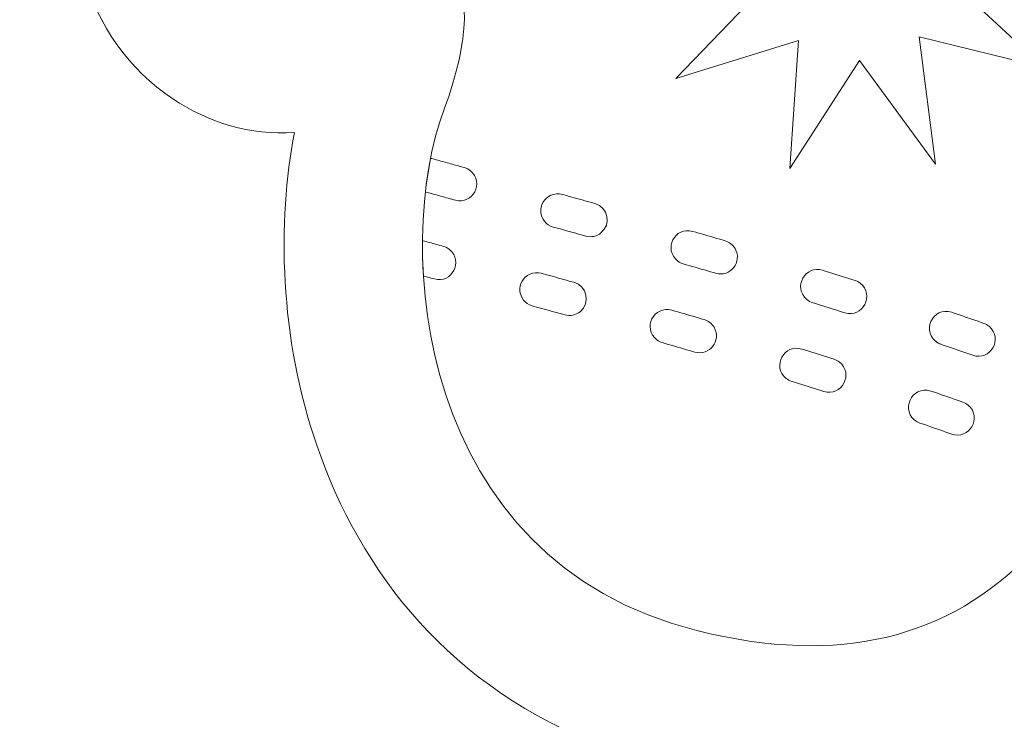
# Model space of a CAD drawing. Header units: millimetres. Extents: x -811 to 1340, y -192 to 870.
# Tile 152 of 256: x 622.44 to 628.96, y 120.48 to 125.12. Entities that reach past the tile are written whole.
import ezdxf

# ---------------------------------------------------------------- set-up
doc = ezdxf.new("R2010")
doc.units = ezdxf.units.MM
doc.header["$MEASUREMENT"] = 0
doc.layers.add('layer 1', color=7, linetype='Continuous')

msp = doc.modelspace()

# ---------------------------------------------------------------- linework, layer by layer
at = {"layer": 'layer 1', "color": 250, "lineweight": 9}
msp.add_open_spline([(667.8618, 127.1878), (667.8618, 127.1878), (667.8618, 112.0378), (667.8618, 112.0378), (667.8618, 112.0378), (667.8618, 112.0378), (647.8618, 112.0378), (647.8618, 112.0378), (647.8618, 112.0378), (647.8618, 112.0378), (647.8618, 115.0378), (647.8618, 115.0378), (647.8618, 115.0378), (647.8618, 115.0378), (627.8618, 115.0378), (627.8618, 115.0378), (627.8618, 115.0378), (627.8618, 115.0378), (627.8618, 112.0378), (627.8618, 112.0378), (627.8618, 112.0378), (627.8618, 112.0378), (607.8618, 112.0378), (607.8618, 112.0378), (607.8618, 112.0378), (607.8618, 112.0378), (607.8618, 127.1878), (607.8618, 127.1878), (607.8618, 127.1878), (607.8618, 127.1878), (610.8618, 127.1878), (610.8618, 127.1878), (610.8618, 127.1878), (610.8618, 127.1878), (610.8618, 146.8878), (610.8618, 146.8878), (610.8618, 146.8878), (610.8618, 146.8878), (607.8618, 146.8878), (607.8618, 146.8878), (607.8618, 146.8878), (607.8618, 146.8878), (607.8618, 162.0378), (607.8618, 162.0378), (607.8618, 162.0378), (607.8618, 162.0378), (627.8617, 162.0378), (627.8617, 162.0378), (627.8617, 162.0378), (627.8617, 156.5159), (632.3399, 152.0378), (637.8617, 152.0378), (637.8617, 152.0378), (643.3835, 152.0378), (647.8617, 156.5159), (647.8617, 162.0378), (647.8617, 162.0378), (647.8617, 162.0378), (667.8618, 162.0378), (667.8618, 162.0378), (667.8618, 162.0378), (667.8618, 162.0378), (667.8618, 146.8878), (667.8618, 146.8878), (667.8618, 146.8878), (667.8618, 146.8878), (664.8618, 146.8878), (664.8618, 146.8878), (664.8618, 146.8878), (664.8618, 146.8878), (664.8618, 127.1878), (664.8618, 127.1878), (664.8618, 127.1878), (664.8618, 127.1878), (667.8618, 127.1878), (667.8618, 127.1878)], degree=3, knots=[0, 0, 0, 0, 0.05, 0.05, 0.05, 0.05, 0.1, 0.1, 0.1, 0.1, 0.15, 0.15, 0.15, 0.15, 0.2, 0.2, 0.2, 0.2, 0.25, 0.25, 0.25, 0.25, 0.3, 0.3, 0.3, 0.3, 0.35, 0.35, 0.35, 0.35, 0.4, 0.4, 0.4, 0.4, 0.45, 0.45, 0.45, 0.45, 0.5, 0.5, 0.5, 0.5, 0.55, 0.55, 0.55, 0.55, 0.6, 0.6, 0.6, 0.6, 0.65, 0.65, 0.65, 0.65, 0.7, 0.7, 0.7, 0.7, 0.75, 0.75, 0.75, 0.75, 0.8, 0.8, 0.8, 0.8, 0.85, 0.85, 0.85, 0.85, 0.9, 0.9, 0.9, 0.9, 1, 1, 1, 1], dxfattribs=at)
at = {"layer": 'layer 1', "color": 114, "lineweight": 9}
for points, knots in [([(625.7544, 128.7375), (625.8631, 129.2846), (625.9616, 129.7813), (626.6736, 130.1505), (626.6736, 130.1505), (627.0183, 130.3292), (627.4871, 130.3432), (628.0105, 130.2445), (628.0105, 130.2445), (628.148, 130.2186), (628.2945, 130.1845), (628.447, 130.1439), (628.447, 130.1439), (628.447, 130.1439), (631.3176, 145.4465), (631.3176, 145.4465), (631.3176, 145.4465), (631.0847, 145.5362), (630.8386, 145.6525), (630.6037, 145.8025), (630.6037, 145.8025), (630.3573, 145.9599), (630.1252, 146.1542), (629.9317, 146.3938), (629.9317, 146.3938), (629.7466, 146.6231), (629.6013, 146.8884), (629.5166, 147.1951), (629.5166, 147.1951), (629.383, 147.6843), (629.6714, 148.1893), (630.1606, 148.3228), (630.1606, 148.3228), (630.1606, 148.3228), (630.3404, 148.3719), (630.3404, 148.3719), (630.3404, 148.3719), (630.4179, 148.393), (630.4958, 148.4036), (630.5725, 148.4045), (630.5725, 148.4045), (630.712, 148.6098), (630.8993, 148.7728), (631.1163, 148.884), (631.1163, 148.884), (631.386, 149.0221), (631.697, 149.0751), (632.0127, 149.0242), (632.0127, 149.0242), (632.0208, 149.023), (632.0291, 149.0217), (632.0372, 149.0202), (632.0372, 149.0202), (632.312, 148.9719), (632.5842, 148.8459), (632.8246, 148.6297), (632.8246, 148.6297), (632.8881, 148.5725), (632.9494, 148.5086), (633.0076, 148.4379), (633.0076, 148.4379), (633.0902, 148.4789), (633.1728, 148.5121), (633.2547, 148.5384), (633.2547, 148.5384), (633.5652, 148.638), (633.8665, 148.6405), (634.1368, 148.57), (634.1368, 148.57), (634.4588, 148.486), (634.7302, 148.3029), (634.9232, 148.0557), (634.9232, 148.0557), (635.1148, 147.8104), (635.2267, 147.5057), (635.2319, 147.1764), (635.2319, 147.1764), (635.2321, 147.1657), (635.2321, 147.1548), (635.232, 147.1439), (635.232, 147.1439), (635.4213, 147.0466), (635.5995, 146.9071), (635.7657, 146.7132), (635.7657, 146.7132), (636.0948, 146.3291), (636.0502, 145.7508), (635.666, 145.4217), (635.666, 145.4217), (635.666, 145.4217), (635.5248, 145.3008), (635.5248, 145.3008), (635.5248, 145.3008), (635.1729, 144.9994), (634.6582, 145.0116), (634.3212, 145.3111), (634.3212, 145.3111), (634.2183, 145.3068), (634.0578, 145.2775), (633.8864, 145.2465), (633.8864, 145.2465), (633.7737, 145.2259), (633.6577, 145.2049), (633.5355, 145.1862), (633.5355, 145.1862), (633.5355, 145.1862), (633.4645, 132.3738), (633.4645, 132.3738), (633.4645, 132.3738), (633.7053, 132.3853), (633.9347, 132.3874), (634.1427, 132.378), (634.1427, 132.378), (634.7266, 132.3518), (635.2245, 132.22), (635.533, 131.9426), (635.533, 131.9426), (636.1292, 131.4065), (636.0999, 130.9008), (636.0674, 130.344), (636.0674, 130.344), (636.0584, 130.1893), (636.0487, 130.0232), (636.0836, 129.9449), (636.0836, 129.9449), (636.1189, 129.8656), (636.3, 129.6912), (636.5434, 129.4891), (636.5434, 129.4891), (636.8376, 129.2449), (637.1791, 129.0163), (637.4644, 128.8847), (637.4644, 128.8847), (638.1642, 128.5618), (638.3978, 127.871), (638.3192, 127.2135), (638.3192, 127.2135), (638.2848, 126.926), (638.1851, 126.6383), (638.0378, 126.4012), (638.0378, 126.4012), (637.8533, 126.1043), (637.5859, 125.8676), (637.2538, 125.7541), (637.2538, 125.7541), (636.9822, 125.6612), (636.6984, 125.6471), (636.4182, 125.7409), (636.4182, 125.7409), (636.3796, 125.1384), (636.1705, 124.3994), (635.7528, 123.7703), (635.7528, 123.7703), (635.2621, 123.0313), (634.496, 122.4303), (633.3963, 122.3145), (633.3963, 122.3145), (633.2671, 122.301), (633.1344, 122.2944), (632.9984, 122.2955), (632.9984, 122.2955), (632.1238, 122.3025), (631.4323, 122.5377), (630.8961, 122.9748), (630.8961, 122.9748), (630.6338, 122.1249), (630.2756, 121.4361), (629.7929, 120.9386), (629.7929, 120.9386), (629.0173, 120.1392), (628.0127, 119.8467), (626.7018, 120.1759), (626.7018, 120.1759), (626.5701, 120.2091), (626.4431, 120.2488), (626.3214, 120.2944), (626.3214, 120.2944), (625.2863, 120.6828), (624.6959, 121.4571), (624.4066, 122.2957), (624.4066, 122.2957), (624.1605, 123.0096), (624.1438, 123.7774), (624.258, 124.3703), (624.258, 124.3703), (623.9631, 124.35), (623.692, 124.4349), (623.4524, 124.5931), (623.4524, 124.5931), (623.1595, 124.7865), (622.9601, 125.0826), (622.8562, 125.4165), (622.8562, 125.4165), (622.7733, 125.683), (622.7491, 125.9864), (622.7881, 126.2734), (622.7881, 126.2734), (622.8772, 126.9295), (623.277, 127.5394), (624.0356, 127.6762), (624.0356, 127.6762), (624.3446, 127.7318), (624.7328, 127.8673), (625.0788, 128.0297), (625.0788, 128.0297), (625.3653, 128.1641), (625.5843, 128.2873), (625.6384, 128.3553), (625.6384, 128.3553), (625.6919, 128.4223), (625.7242, 128.5855), (625.7544, 128.7375)], [0, 0, 0, 0, 0.018519, 0.018519, 0.018519, 0.018519, 0.037037, 0.037037, 0.037037, 0.037037, 0.055556, 0.055556, 0.055556, 0.055556, 0.074074, 0.074074, 0.074074, 0.074074, 0.092593, 0.092593, 0.092593, 0.092593, 0.111111, 0.111111, 0.111111, 0.111111, 0.12963, 0.12963, 0.12963, 0.12963, 0.148148, 0.148148, 0.148148, 0.148148, 0.166667, 0.166667, 0.166667, 0.166667, 0.185185, 0.185185, 0.185185, 0.185185, 0.203704, 0.203704, 0.203704, 0.203704, 0.222222, 0.222222, 0.222222, 0.222222, 0.240741, 0.240741, 0.240741, 0.240741, 0.259259, 0.259259, 0.259259, 0.259259, 0.277778, 0.277778, 0.277778, 0.277778, 0.296296, 0.296296, 0.296296, 0.296296, 0.314815, 0.314815, 0.314815, 0.314815, 0.333333, 0.333333, 0.333333, 0.333333, 0.351852, 0.351852, 0.351852, 0.351852, 0.37037, 0.37037, 0.37037, 0.37037, 0.388889, 0.388889, 0.388889, 0.388889, 0.407407, 0.407407, 0.407407, 0.407407, 0.425926, 0.425926, 0.425926, 0.425926, 0.444444, 0.444444, 0.444444, 0.444444, 0.462963, 0.462963, 0.462963, 0.462963, 0.481481, 0.481481, 0.481481, 0.481481, 0.5, 0.5, 0.5, 0.5, 0.518519, 0.518519, 0.518519, 0.518519, 0.537037, 0.537037, 0.537037, 0.537037, 0.555556, 0.555556, 0.555556, 0.555556, 0.574074, 0.574074, 0.574074, 0.574074, 0.592593, 0.592593, 0.592593, 0.592593, 0.611111, 0.611111, 0.611111, 0.611111, 0.62963, 0.62963, 0.62963, 0.62963, 0.648148, 0.648148, 0.648148, 0.648148, 0.666667, 0.666667, 0.666667, 0.666667, 0.685185, 0.685185, 0.685185, 0.685185, 0.703704, 0.703704, 0.703704, 0.703704, 0.722222, 0.722222, 0.722222, 0.722222, 0.740741, 0.740741, 0.740741, 0.740741, 0.759259, 0.759259, 0.759259, 0.759259, 0.777778, 0.777778, 0.777778, 0.777778, 0.796296, 0.796296, 0.796296, 0.796296, 0.814815, 0.814815, 0.814815, 0.814815, 0.833333, 0.833333, 0.833333, 0.833333, 0.851852, 0.851852, 0.851852, 0.851852, 0.87037, 0.87037, 0.87037, 0.87037, 0.888889, 0.888889, 0.888889, 0.888889, 0.907407, 0.907407, 0.907407, 0.907407, 0.925926, 0.925926, 0.925926, 0.925926, 0.944444, 0.944444, 0.944444, 0.944444, 0.962963, 0.962963, 0.962963, 0.962963, 1, 1, 1, 1]), ([(630.5483, 128.3186), (629.4454, 128.9105), (627.5878, 129.5915), (627.0948, 129.3359), (627.0948, 129.3359), (626.5222, 129.039), (626.7937, 128.3354), (626.3554, 127.7856), (626.3554, 127.7856), (626.0552, 127.4089), (624.9666, 126.9107), (624.1954, 126.7718), (624.1954, 126.7718), (623.3733, 126.6237), (623.5919, 124.8122), (624.5242, 125.418), (624.5242, 125.418), (625.2383, 125.8819), (625.5977, 125.4495), (625.2527, 124.5304), (625.2527, 124.5304), (624.9078, 123.6114), (625.0664, 121.5344), (626.9244, 121.0677), (626.9244, 121.0677), (628.8389, 120.5868), (629.7934, 121.8543), (630.2609, 124.223), (630.2609, 124.223), (630.3502, 124.6746), (630.4791, 125.0734), (630.6195, 125.427)], [0, 0, 0, 0, 0.111111, 0.111111, 0.111111, 0.111111, 0.222222, 0.222222, 0.222222, 0.222222, 0.333333, 0.333333, 0.333333, 0.333333, 0.444444, 0.444444, 0.444444, 0.444444, 0.555556, 0.555556, 0.555556, 0.555556, 0.666667, 0.666667, 0.666667, 0.666667, 0.777778, 0.777778, 0.777778, 0.777778, 1, 1, 1, 1]), ([(627.9443, 126.8783), (627.9443, 126.8783), (628.1813, 126.0602), (628.1813, 126.0602), (628.1813, 126.0602), (628.1813, 126.0602), (628.8598, 126.5751), (628.8598, 126.5751), (628.8598, 126.5751), (628.8598, 126.5751), (628.5154, 125.7961), (628.5154, 125.7961), (628.5154, 125.7961), (628.5154, 125.7961), (629.3661, 125.7546), (629.3661, 125.7546), (629.3661, 125.7546), (629.3661, 125.7546), (628.6017, 125.3791), (628.6017, 125.3791), (628.6017, 125.3791), (628.6017, 125.3791), (629.2267, 124.8006), (629.2267, 124.8006), (629.2267, 124.8006), (629.2267, 124.8006), (628.3997, 125.0042), (628.3997, 125.0042), (628.3997, 125.0042), (628.3997, 125.0042), (628.5065, 124.1593), (628.5065, 124.1593), (628.5065, 124.1593), (628.5065, 124.1593), (628.004, 124.8469), (628.004, 124.8469), (628.004, 124.8469), (628.004, 124.8469), (627.5427, 124.131), (627.5427, 124.131), (627.5427, 124.131), (627.5427, 124.131), (627.5996, 124.9808), (627.5996, 124.9808), (627.5996, 124.9808), (627.5996, 124.9808), (626.7861, 124.7289), (626.7861, 124.7289), (626.7861, 124.7289), (626.7861, 124.7289), (627.376, 125.3432), (627.376, 125.3432), (627.376, 125.3432), (627.376, 125.3432), (626.5908, 125.6732), (626.5908, 125.6732), (626.5908, 125.6732), (626.5908, 125.6732), (627.4375, 125.7645), (627.4375, 125.7645), (627.4375, 125.7645), (627.4375, 125.7645), (627.0483, 126.522), (627.0483, 126.522), (627.0483, 126.522), (627.0483, 126.522), (627.7556, 126.0477), (627.7556, 126.0477), (627.7556, 126.0477), (627.7556, 126.0477), (627.9443, 126.8783), (627.9443, 126.8783)], [0, 0, 0, 0, 0.052632, 0.052632, 0.052632, 0.052632, 0.105263, 0.105263, 0.105263, 0.105263, 0.157895, 0.157895, 0.157895, 0.157895, 0.210526, 0.210526, 0.210526, 0.210526, 0.263158, 0.263158, 0.263158, 0.263158, 0.315789, 0.315789, 0.315789, 0.315789, 0.368421, 0.368421, 0.368421, 0.368421, 0.421053, 0.421053, 0.421053, 0.421053, 0.473684, 0.473684, 0.473684, 0.473684, 0.526316, 0.526316, 0.526316, 0.526316, 0.578947, 0.578947, 0.578947, 0.578947, 0.631579, 0.631579, 0.631579, 0.631579, 0.684211, 0.684211, 0.684211, 0.684211, 0.736842, 0.736842, 0.736842, 0.736842, 0.789474, 0.789474, 0.789474, 0.789474, 0.842105, 0.842105, 0.842105, 0.842105, 0.894737, 0.894737, 0.894737, 0.894737, 1, 1, 1, 1]), ([(625.1609, 124.1991), (625.1609, 124.1991), (625.1609, 124.1991), (625.1609, 124.1991), (625.1609, 124.1991), (625.1468, 124.1279), (625.1353, 124.0533), (625.1266, 123.976), (625.1266, 123.976), (625.1266, 123.976), (625.1276, 123.9757), (625.1276, 123.9757), (625.1276, 123.9757), (625.1276, 123.9757), (625.1374, 123.973), (625.1374, 123.973), (625.1374, 123.973), (625.1374, 123.973), (625.1475, 123.9702), (625.1475, 123.9702), (625.1475, 123.9702), (625.1475, 123.9702), (625.1577, 123.9674), (625.1577, 123.9674), (625.1577, 123.9674), (625.1577, 123.9674), (625.168, 123.9645), (625.168, 123.9645), (625.168, 123.9645), (625.168, 123.9645), (625.1785, 123.9616), (625.1785, 123.9616), (625.1785, 123.9616), (625.1785, 123.9616), (625.189, 123.9587), (625.189, 123.9587), (625.189, 123.9587), (625.189, 123.9587), (625.1995, 123.9558), (625.1995, 123.9558), (625.1995, 123.9558), (625.1995, 123.9558), (625.2105, 123.9527), (625.2105, 123.9527), (625.2105, 123.9527), (625.2105, 123.9527), (625.2216, 123.9497), (625.2216, 123.9497), (625.2216, 123.9497), (625.2216, 123.9497), (625.2326, 123.9466), (625.2326, 123.9466), (625.2326, 123.9466), (625.2326, 123.9466), (625.2439, 123.9436), (625.2439, 123.9436), (625.2439, 123.9436), (625.2439, 123.9436), (625.2551, 123.9404), (625.2551, 123.9404), (625.2551, 123.9404), (625.2551, 123.9404), (625.2666, 123.9372), (625.2666, 123.9372), (625.2666, 123.9372), (625.2666, 123.9372), (625.2783, 123.934), (625.2783, 123.934), (625.2783, 123.934), (625.2783, 123.934), (625.29, 123.9308), (625.29, 123.9308), (625.29, 123.9308), (625.29, 123.9308), (625.3019, 123.9275), (625.3019, 123.9275), (625.3019, 123.9275), (625.3019, 123.9275), (625.3139, 123.9242), (625.3139, 123.9242), (625.3139, 123.9242), (625.3139, 123.9242), (625.3249, 123.9212), (625.3249, 123.9212), (625.3249, 123.9212), (625.4391, 123.8891), (625.5199, 124.0376), (625.4252, 124.1165), (625.4252, 124.1165), (625.4123, 124.1266), (625.4002, 124.1329), (625.3844, 124.1374), (625.3844, 124.1374), (625.3844, 124.1374), (625.3733, 124.1405), (625.3733, 124.1405), (625.3733, 124.1405), (625.3733, 124.1405), (625.3613, 124.1438), (625.3613, 124.1438), (625.3613, 124.1438), (625.3613, 124.1438), (625.3494, 124.1469), (625.3494, 124.1469), (625.3494, 124.1469), (625.3494, 124.1469), (625.3378, 124.1502), (625.3378, 124.1502), (625.3378, 124.1502), (625.3378, 124.1502), (625.3263, 124.1534), (625.3263, 124.1534), (625.3263, 124.1534), (625.3263, 124.1534), (625.3149, 124.1566), (625.3149, 124.1566), (625.3149, 124.1566), (625.3149, 124.1566), (625.3035, 124.1598), (625.3035, 124.1598), (625.3035, 124.1598), (625.3035, 124.1598), (625.2921, 124.1628), (625.2921, 124.1628), (625.2921, 124.1628), (625.2921, 124.1628), (625.2812, 124.1658), (625.2812, 124.1658), (625.2812, 124.1658), (625.2812, 124.1658), (625.2704, 124.1689), (625.2704, 124.1689), (625.2704, 124.1689), (625.2704, 124.1689), (625.2597, 124.1718), (625.2597, 124.1718), (625.2597, 124.1718), (625.2597, 124.1718), (625.2489, 124.1747), (625.2489, 124.1747), (625.2489, 124.1747), (625.2489, 124.1747), (625.2383, 124.1778), (625.2383, 124.1778), (625.2383, 124.1778), (625.2383, 124.1778), (625.228, 124.1806), (625.228, 124.1806), (625.228, 124.1806), (625.228, 124.1806), (625.2179, 124.1834), (625.2179, 124.1834), (625.2179, 124.1834), (625.2179, 124.1834), (625.2078, 124.1862), (625.2078, 124.1862), (625.2078, 124.1862), (625.2078, 124.1862), (625.1978, 124.1889), (625.1978, 124.1889), (625.1978, 124.1889), (625.1978, 124.1889), (625.1879, 124.1918), (625.1879, 124.1918), (625.1879, 124.1918), (625.1879, 124.1918), (625.1782, 124.1944), (625.1782, 124.1944), (625.1782, 124.1944), (625.1782, 124.1944), (625.1688, 124.1971), (625.1688, 124.1971), (625.1688, 124.1971), (625.1661, 124.1979), (625.1635, 124.1986), (625.1609, 124.1991)], [0, 0, 0, 0, 0.022222, 0.022222, 0.022222, 0.022222, 0.044444, 0.044444, 0.044444, 0.044444, 0.066667, 0.066667, 0.066667, 0.066667, 0.088889, 0.088889, 0.088889, 0.088889, 0.111111, 0.111111, 0.111111, 0.111111, 0.133333, 0.133333, 0.133333, 0.133333, 0.155556, 0.155556, 0.155556, 0.155556, 0.177778, 0.177778, 0.177778, 0.177778, 0.2, 0.2, 0.2, 0.2, 0.222222, 0.222222, 0.222222, 0.222222, 0.244444, 0.244444, 0.244444, 0.244444, 0.266667, 0.266667, 0.266667, 0.266667, 0.288889, 0.288889, 0.288889, 0.288889, 0.311111, 0.311111, 0.311111, 0.311111, 0.333333, 0.333333, 0.333333, 0.333333, 0.355556, 0.355556, 0.355556, 0.355556, 0.377778, 0.377778, 0.377778, 0.377778, 0.4, 0.4, 0.4, 0.4, 0.422222, 0.422222, 0.422222, 0.422222, 0.444444, 0.444444, 0.444444, 0.444444, 0.466667, 0.466667, 0.466667, 0.466667, 0.488889, 0.488889, 0.488889, 0.488889, 0.511111, 0.511111, 0.511111, 0.511111, 0.533333, 0.533333, 0.533333, 0.533333, 0.555556, 0.555556, 0.555556, 0.555556, 0.577778, 0.577778, 0.577778, 0.577778, 0.6, 0.6, 0.6, 0.6, 0.622222, 0.622222, 0.622222, 0.622222, 0.644444, 0.644444, 0.644444, 0.644444, 0.666667, 0.666667, 0.666667, 0.666667, 0.688889, 0.688889, 0.688889, 0.688889, 0.711111, 0.711111, 0.711111, 0.711111, 0.733333, 0.733333, 0.733333, 0.733333, 0.755556, 0.755556, 0.755556, 0.755556, 0.777778, 0.777778, 0.777778, 0.777778, 0.8, 0.8, 0.8, 0.8, 0.822222, 0.822222, 0.822222, 0.822222, 0.844444, 0.844444, 0.844444, 0.844444, 0.866667, 0.866667, 0.866667, 0.866667, 0.888889, 0.888889, 0.888889, 0.888889, 0.911111, 0.911111, 0.911111, 0.911111, 0.933333, 0.933333, 0.933333, 0.933333, 0.955556, 0.955556, 0.955556, 0.955556, 1, 1, 1, 1]), ([(626.1893, 123.683), (626.1893, 123.683), (626.1893, 123.683), (626.1893, 123.683), (626.1893, 123.683), (626.2239, 123.6732), (626.2623, 123.6811), (626.2901, 123.704), (626.2901, 123.704), (626.3605, 123.7616), (626.337, 123.8744), (626.2496, 123.899), (626.2496, 123.899), (626.2496, 123.899), (626.2357, 123.9028), (626.2357, 123.9028), (626.2357, 123.9028), (626.2357, 123.9028), (626.218, 123.9078), (626.218, 123.9078), (626.218, 123.9078), (626.218, 123.9078), (626.2004, 123.9127), (626.2004, 123.9127), (626.2004, 123.9127), (626.2004, 123.9127), (626.1828, 123.9177), (626.1828, 123.9177), (626.1828, 123.9177), (626.1828, 123.9177), (626.1653, 123.9225), (626.1653, 123.9225), (626.1653, 123.9225), (626.1653, 123.9225), (626.1479, 123.9273), (626.1479, 123.9273), (626.1479, 123.9273), (626.1479, 123.9273), (626.1305, 123.9322), (626.1305, 123.9322), (626.1305, 123.9322), (626.1305, 123.9322), (626.1133, 123.937), (626.1133, 123.937), (626.1133, 123.937), (626.1133, 123.937), (626.0961, 123.9417), (626.0961, 123.9417), (626.0961, 123.9417), (626.0961, 123.9417), (626.0791, 123.9465), (626.0791, 123.9465), (626.0791, 123.9465), (626.0791, 123.9465), (626.062, 123.9512), (626.062, 123.9512), (626.062, 123.9512), (626.062, 123.9512), (626.0451, 123.9558), (626.0451, 123.9558), (626.0451, 123.9558), (626.0451, 123.9558), (626.0332, 123.9591), (626.0332, 123.9591), (626.0332, 123.9591), (626.0077, 123.9663), (625.982, 123.9639), (625.9577, 123.9536), (625.9577, 123.9536), (625.8619, 123.9098), (625.8726, 123.7714), (625.9736, 123.7431), (625.9736, 123.7431), (625.9736, 123.7431), (625.9853, 123.7398), (625.9853, 123.7398), (625.9853, 123.7398), (625.9853, 123.7398), (626.0021, 123.7351), (626.0021, 123.7351), (626.0021, 123.7351), (626.0021, 123.7351), (626.0191, 123.7304), (626.0191, 123.7304), (626.0191, 123.7304), (626.0191, 123.7304), (626.0362, 123.7257), (626.0362, 123.7257), (626.0362, 123.7257), (626.0362, 123.7257), (626.0532, 123.7209), (626.0532, 123.7209), (626.0532, 123.7209), (626.0532, 123.7209), (626.0705, 123.7161), (626.0705, 123.7161), (626.0705, 123.7161), (626.0705, 123.7161), (626.0876, 123.7113), (626.0876, 123.7113), (626.0876, 123.7113), (626.0876, 123.7113), (626.1051, 123.7065), (626.1051, 123.7065), (626.1051, 123.7065), (626.1051, 123.7065), (626.1226, 123.7017), (626.1226, 123.7017), (626.1226, 123.7017), (626.1226, 123.7017), (626.1402, 123.6967), (626.1402, 123.6967), (626.1402, 123.6967), (626.1402, 123.6967), (626.1578, 123.6918), (626.1578, 123.6918), (626.1578, 123.6918), (626.1578, 123.6918), (626.1754, 123.687), (626.1754, 123.687), (626.1754, 123.687), (626.1754, 123.687), (626.1893, 123.683), (626.1893, 123.683)], [0, 0, 0, 0, 0.03125, 0.03125, 0.03125, 0.03125, 0.0625, 0.0625, 0.0625, 0.0625, 0.09375, 0.09375, 0.09375, 0.09375, 0.125, 0.125, 0.125, 0.125, 0.15625, 0.15625, 0.15625, 0.15625, 0.1875, 0.1875, 0.1875, 0.1875, 0.21875, 0.21875, 0.21875, 0.21875, 0.25, 0.25, 0.25, 0.25, 0.28125, 0.28125, 0.28125, 0.28125, 0.3125, 0.3125, 0.3125, 0.3125, 0.34375, 0.34375, 0.34375, 0.34375, 0.375, 0.375, 0.375, 0.375, 0.40625, 0.40625, 0.40625, 0.40625, 0.4375, 0.4375, 0.4375, 0.4375, 0.46875, 0.46875, 0.46875, 0.46875, 0.5, 0.5, 0.5, 0.5, 0.53125, 0.53125, 0.53125, 0.53125, 0.5625, 0.5625, 0.5625, 0.5625, 0.59375, 0.59375, 0.59375, 0.59375, 0.625, 0.625, 0.625, 0.625, 0.65625, 0.65625, 0.65625, 0.65625, 0.6875, 0.6875, 0.6875, 0.6875, 0.71875, 0.71875, 0.71875, 0.71875, 0.75, 0.75, 0.75, 0.75, 0.78125, 0.78125, 0.78125, 0.78125, 0.8125, 0.8125, 0.8125, 0.8125, 0.84375, 0.84375, 0.84375, 0.84375, 0.875, 0.875, 0.875, 0.875, 0.90625, 0.90625, 0.90625, 0.90625, 0.9375, 0.9375, 0.9375, 0.9375, 1, 1, 1, 1]), ([(627.0501, 123.4364), (627.0501, 123.4364), (627.0501, 123.4364), (627.0501, 123.4364), (627.0501, 123.4364), (627.1481, 123.4089), (627.229, 123.5119), (627.1786, 123.6005), (627.1786, 123.6005), (627.1635, 123.6252), (627.1414, 123.6436), (627.1135, 123.6515), (627.1135, 123.6515), (627.1135, 123.6515), (627.0991, 123.6558), (627.0991, 123.6558), (627.0991, 123.6558), (627.0991, 123.6558), (627.0787, 123.6618), (627.0787, 123.6618), (627.0787, 123.6618), (627.0787, 123.6618), (627.0585, 123.6677), (627.0585, 123.6677), (627.0585, 123.6677), (627.0585, 123.6677), (627.0383, 123.6736), (627.0383, 123.6736), (627.0383, 123.6736), (627.0383, 123.6736), (627.0181, 123.6796), (627.0181, 123.6796), (627.0181, 123.6796), (627.0181, 123.6796), (626.9981, 123.6854), (626.9981, 123.6854), (626.9981, 123.6854), (626.9981, 123.6854), (626.9779, 123.6913), (626.9779, 123.6913), (626.9779, 123.6913), (626.9779, 123.6913), (626.9578, 123.6971), (626.9578, 123.6971), (626.9578, 123.6971), (626.9578, 123.6971), (626.9378, 123.7029), (626.9378, 123.7029), (626.9378, 123.7029), (626.9378, 123.7029), (626.9178, 123.7087), (626.9178, 123.7087), (626.9178, 123.7087), (626.9178, 123.7087), (626.8979, 123.7145), (626.8979, 123.7145), (626.8979, 123.7145), (626.8979, 123.7145), (626.8978, 123.7146), (626.8978, 123.7146), (626.8978, 123.7146), (626.7793, 123.748), (626.6997, 123.5945), (626.7996, 123.5169), (626.7996, 123.5169), (626.8111, 123.5088), (626.8217, 123.5029), (626.8352, 123.4992), (626.8352, 123.4992), (626.8352, 123.4992), (626.8353, 123.4992), (626.8353, 123.4992), (626.8353, 123.4992), (626.8353, 123.4992), (626.8552, 123.4933), (626.8552, 123.4933), (626.8552, 123.4933), (626.8552, 123.4933), (626.8752, 123.4876), (626.8752, 123.4876), (626.8752, 123.4876), (626.8752, 123.4876), (626.8951, 123.4819), (626.8951, 123.4819), (626.8951, 123.4819), (626.8951, 123.4819), (626.915, 123.476), (626.915, 123.476), (626.915, 123.476), (626.915, 123.476), (626.935, 123.4701), (626.935, 123.4701), (626.935, 123.4701), (626.935, 123.4701), (626.9551, 123.4643), (626.9551, 123.4643), (626.9551, 123.4643), (626.9551, 123.4643), (626.9753, 123.4584), (626.9753, 123.4584), (626.9753, 123.4584), (626.9753, 123.4584), (626.9953, 123.4525), (626.9953, 123.4525), (626.9953, 123.4525), (626.9953, 123.4525), (627.0155, 123.4466), (627.0155, 123.4466), (627.0155, 123.4466), (627.0155, 123.4466), (627.0357, 123.4406), (627.0357, 123.4406), (627.0357, 123.4406), (627.0357, 123.4406), (627.0501, 123.4364), (627.0501, 123.4364)], [0, 0, 0, 0, 0.033333, 0.033333, 0.033333, 0.033333, 0.066667, 0.066667, 0.066667, 0.066667, 0.1, 0.1, 0.1, 0.1, 0.133333, 0.133333, 0.133333, 0.133333, 0.166667, 0.166667, 0.166667, 0.166667, 0.2, 0.2, 0.2, 0.2, 0.233333, 0.233333, 0.233333, 0.233333, 0.266667, 0.266667, 0.266667, 0.266667, 0.3, 0.3, 0.3, 0.3, 0.333333, 0.333333, 0.333333, 0.333333, 0.366667, 0.366667, 0.366667, 0.366667, 0.4, 0.4, 0.4, 0.4, 0.433333, 0.433333, 0.433333, 0.433333, 0.466667, 0.466667, 0.466667, 0.466667, 0.5, 0.5, 0.5, 0.5, 0.533333, 0.533333, 0.533333, 0.533333, 0.566667, 0.566667, 0.566667, 0.566667, 0.6, 0.6, 0.6, 0.6, 0.633333, 0.633333, 0.633333, 0.633333, 0.666667, 0.666667, 0.666667, 0.666667, 0.7, 0.7, 0.7, 0.7, 0.733333, 0.733333, 0.733333, 0.733333, 0.766667, 0.766667, 0.766667, 0.766667, 0.8, 0.8, 0.8, 0.8, 0.833333, 0.833333, 0.833333, 0.833333, 0.866667, 0.866667, 0.866667, 0.866667, 0.9, 0.9, 0.9, 0.9, 0.933333, 0.933333, 0.933333, 0.933333, 1, 1, 1, 1]), ([(625.1071, 123.6531), (625.1071, 123.6531), (625.1071, 123.6531), (625.1071, 123.6531), (625.1071, 123.6531), (625.1064, 123.5763), (625.1083, 123.4982), (625.1131, 123.4188), (625.1131, 123.4188), (625.1131, 123.4188), (625.1163, 123.4179), (625.1163, 123.4179), (625.1163, 123.4179), (625.1163, 123.4179), (625.1278, 123.4147), (625.1278, 123.4147), (625.1278, 123.4147), (625.1278, 123.4147), (625.1395, 123.4115), (625.1395, 123.4115), (625.1395, 123.4115), (625.1395, 123.4115), (625.1513, 123.4082), (625.1513, 123.4082), (625.1513, 123.4082), (625.1513, 123.4082), (625.1631, 123.4051), (625.1631, 123.4051), (625.1631, 123.4051), (625.1631, 123.4051), (625.175, 123.4017), (625.175, 123.4017), (625.175, 123.4017), (625.175, 123.4017), (625.1861, 123.3987), (625.1861, 123.3987), (625.1861, 123.3987), (625.3003, 123.3666), (625.3811, 123.5152), (625.2864, 123.594), (625.2864, 123.594), (625.2734, 123.6041), (625.2613, 123.6105), (625.2456, 123.6149), (625.2456, 123.6149), (625.2456, 123.6149), (625.2345, 123.6179), (625.2345, 123.6179), (625.2345, 123.6179), (625.2345, 123.6179), (625.2225, 123.6213), (625.2225, 123.6213), (625.2225, 123.6213), (625.2225, 123.6213), (625.2107, 123.6245), (625.2107, 123.6245), (625.2107, 123.6245), (625.2107, 123.6245), (625.1991, 123.6277), (625.1991, 123.6277), (625.1991, 123.6277), (625.1991, 123.6277), (625.1875, 123.631), (625.1875, 123.631), (625.1875, 123.631), (625.1875, 123.631), (625.1761, 123.6341), (625.1761, 123.6341), (625.1761, 123.6341), (625.1761, 123.6341), (625.1647, 123.6373), (625.1647, 123.6373), (625.1647, 123.6373), (625.1647, 123.6373), (625.1535, 123.6403), (625.1535, 123.6403), (625.1535, 123.6403), (625.1535, 123.6403), (625.1424, 123.6433), (625.1424, 123.6433), (625.1424, 123.6433), (625.1424, 123.6433), (625.1317, 123.6464), (625.1317, 123.6464), (625.1317, 123.6464), (625.1317, 123.6464), (625.1209, 123.6493), (625.1209, 123.6493), (625.1209, 123.6493), (625.1209, 123.6493), (625.1102, 123.6523), (625.1102, 123.6523), (625.1102, 123.6523), (625.1102, 123.6523), (625.1071, 123.6531), (625.1071, 123.6531)], [0, 0, 0, 0, 0.04, 0.04, 0.04, 0.04, 0.08, 0.08, 0.08, 0.08, 0.12, 0.12, 0.12, 0.12, 0.16, 0.16, 0.16, 0.16, 0.2, 0.2, 0.2, 0.2, 0.24, 0.24, 0.24, 0.24, 0.28, 0.28, 0.28, 0.28, 0.32, 0.32, 0.32, 0.32, 0.36, 0.36, 0.36, 0.36, 0.4, 0.4, 0.4, 0.4, 0.44, 0.44, 0.44, 0.44, 0.48, 0.48, 0.48, 0.48, 0.52, 0.52, 0.52, 0.52, 0.56, 0.56, 0.56, 0.56, 0.6, 0.6, 0.6, 0.6, 0.64, 0.64, 0.64, 0.64, 0.68, 0.68, 0.68, 0.68, 0.72, 0.72, 0.72, 0.72, 0.76, 0.76, 0.76, 0.76, 0.8, 0.8, 0.8, 0.8, 0.84, 0.84, 0.84, 0.84, 0.88, 0.88, 0.88, 0.88, 0.92, 0.92, 0.92, 0.92, 1, 1, 1, 1]), ([(627.9058, 123.1751), (627.9058, 123.1751), (627.9058, 123.1751), (627.9058, 123.1751), (627.9058, 123.1751), (628.0233, 123.1375), (628.1077, 123.2936), (628.0078, 123.3712), (628.0078, 123.3712), (627.997, 123.3792), (627.9863, 123.3849), (627.9736, 123.389), (627.9736, 123.389), (627.9736, 123.389), (627.9528, 123.3956), (627.9528, 123.3956), (627.9528, 123.3956), (627.9528, 123.3956), (627.9318, 123.4023), (627.9318, 123.4023), (627.9318, 123.4023), (627.9318, 123.4023), (627.9106, 123.409), (627.9106, 123.409), (627.9106, 123.409), (627.9106, 123.409), (627.8895, 123.4156), (627.8895, 123.4156), (627.8895, 123.4156), (627.8895, 123.4156), (627.8684, 123.4222), (627.8684, 123.4222), (627.8684, 123.4222), (627.8684, 123.4222), (627.8474, 123.4288), (627.8474, 123.4288), (627.8474, 123.4288), (627.8474, 123.4288), (627.8263, 123.4354), (627.8263, 123.4354), (627.8263, 123.4354), (627.8263, 123.4354), (627.8052, 123.442), (627.8052, 123.442), (627.8052, 123.442), (627.8052, 123.442), (627.7842, 123.4486), (627.7842, 123.4486), (627.7842, 123.4486), (627.7842, 123.4486), (627.7631, 123.4551), (627.7631, 123.4551), (627.7631, 123.4551), (627.7631, 123.4551), (627.7589, 123.4564), (627.7589, 123.4564), (627.7589, 123.4564), (627.6447, 123.493), (627.5587, 123.3424), (627.655, 123.2622), (627.655, 123.2622), (627.6672, 123.2528), (627.6779, 123.2468), (627.6925, 123.2422), (627.6925, 123.2422), (627.6925, 123.2422), (627.6966, 123.241), (627.6966, 123.241), (627.6966, 123.241), (627.6966, 123.241), (627.7175, 123.2344), (627.7175, 123.2344), (627.7175, 123.2344), (627.7175, 123.2344), (627.7384, 123.2279), (627.7384, 123.2279), (627.7384, 123.2279), (627.7384, 123.2279), (627.7594, 123.2213), (627.7594, 123.2213), (627.7594, 123.2213), (627.7594, 123.2213), (627.7803, 123.2147), (627.7803, 123.2147), (627.7803, 123.2147), (627.7803, 123.2147), (627.8012, 123.2082), (627.8012, 123.2082), (627.8012, 123.2082), (627.8012, 123.2082), (627.8223, 123.2016), (627.8223, 123.2016), (627.8223, 123.2016), (627.8223, 123.2016), (627.8432, 123.195), (627.8432, 123.195), (627.8432, 123.195), (627.8432, 123.195), (627.8642, 123.1884), (627.8642, 123.1884), (627.8642, 123.1884), (627.8642, 123.1884), (627.8851, 123.1818), (627.8851, 123.1818), (627.8851, 123.1818), (627.8851, 123.1818), (627.9058, 123.1751), (627.9058, 123.1751)], [0, 0, 0, 0, 0.035714, 0.035714, 0.035714, 0.035714, 0.071429, 0.071429, 0.071429, 0.071429, 0.107143, 0.107143, 0.107143, 0.107143, 0.142857, 0.142857, 0.142857, 0.142857, 0.178571, 0.178571, 0.178571, 0.178571, 0.214286, 0.214286, 0.214286, 0.214286, 0.25, 0.25, 0.25, 0.25, 0.285714, 0.285714, 0.285714, 0.285714, 0.321429, 0.321429, 0.321429, 0.321429, 0.357143, 0.357143, 0.357143, 0.357143, 0.392857, 0.392857, 0.392857, 0.392857, 0.428571, 0.428571, 0.428571, 0.428571, 0.464286, 0.464286, 0.464286, 0.464286, 0.5, 0.5, 0.5, 0.5, 0.535714, 0.535714, 0.535714, 0.535714, 0.571429, 0.571429, 0.571429, 0.571429, 0.607143, 0.607143, 0.607143, 0.607143, 0.642857, 0.642857, 0.642857, 0.642857, 0.678571, 0.678571, 0.678571, 0.678571, 0.714286, 0.714286, 0.714286, 0.714286, 0.75, 0.75, 0.75, 0.75, 0.785714, 0.785714, 0.785714, 0.785714, 0.821429, 0.821429, 0.821429, 0.821429, 0.857143, 0.857143, 0.857143, 0.857143, 0.892857, 0.892857, 0.892857, 0.892857, 0.928571, 0.928571, 0.928571, 0.928571, 1, 1, 1, 1]), ([(626.0506, 123.1605), (626.0506, 123.1605), (626.0506, 123.1605), (626.0506, 123.1605), (626.0506, 123.1605), (626.0851, 123.1508), (626.1235, 123.1586), (626.1513, 123.1815), (626.1513, 123.1815), (626.2218, 123.2391), (626.1983, 123.352), (626.1107, 123.3766), (626.1107, 123.3766), (626.1107, 123.3766), (626.097, 123.3804), (626.097, 123.3804), (626.097, 123.3804), (626.097, 123.3804), (626.0793, 123.3853), (626.0793, 123.3853), (626.0793, 123.3853), (626.0793, 123.3853), (626.0616, 123.3903), (626.0616, 123.3903), (626.0616, 123.3903), (626.0616, 123.3903), (626.044, 123.3951), (626.044, 123.3951), (626.044, 123.3951), (626.044, 123.3951), (626.0266, 123.4001), (626.0266, 123.4001), (626.0266, 123.4001), (626.0266, 123.4001), (626.0091, 123.4048), (626.0091, 123.4048), (626.0091, 123.4048), (626.0091, 123.4048), (625.9917, 123.4097), (625.9917, 123.4097), (625.9917, 123.4097), (625.9917, 123.4097), (625.9745, 123.4145), (625.9745, 123.4145), (625.9745, 123.4145), (625.9745, 123.4145), (625.9573, 123.4192), (625.9573, 123.4192), (625.9573, 123.4192), (625.9573, 123.4192), (625.9403, 123.424), (625.9403, 123.424), (625.9403, 123.424), (625.9403, 123.424), (625.9232, 123.4288), (625.9232, 123.4288), (625.9232, 123.4288), (625.9232, 123.4288), (625.9062, 123.4334), (625.9062, 123.4334), (625.9062, 123.4334), (625.9062, 123.4334), (625.8945, 123.4367), (625.8945, 123.4367), (625.8945, 123.4367), (625.8689, 123.4439), (625.8432, 123.4415), (625.8189, 123.4311), (625.8189, 123.4311), (625.723, 123.3873), (625.7338, 123.2489), (625.8346, 123.2206), (625.8346, 123.2206), (625.8346, 123.2206), (625.8465, 123.2173), (625.8465, 123.2173), (625.8465, 123.2173), (625.8465, 123.2173), (625.8633, 123.2126), (625.8633, 123.2126), (625.8633, 123.2126), (625.8633, 123.2126), (625.8803, 123.2079), (625.8803, 123.2079), (625.8803, 123.2079), (625.8803, 123.2079), (625.8974, 123.2032), (625.8974, 123.2032), (625.8974, 123.2032), (625.8974, 123.2032), (625.9144, 123.1984), (625.9144, 123.1984), (625.9144, 123.1984), (625.9144, 123.1984), (625.9317, 123.1936), (625.9317, 123.1936), (625.9317, 123.1936), (625.9317, 123.1936), (625.949, 123.1889), (625.949, 123.1889), (625.949, 123.1889), (625.949, 123.1889), (625.9663, 123.184), (625.9663, 123.184), (625.9663, 123.184), (625.9663, 123.184), (625.9838, 123.1792), (625.9838, 123.1792), (625.9838, 123.1792), (625.9838, 123.1792), (626.0013, 123.1743), (626.0013, 123.1743), (626.0013, 123.1743), (626.0013, 123.1743), (626.0189, 123.1693), (626.0189, 123.1693), (626.0189, 123.1693), (626.0189, 123.1693), (626.0366, 123.1644), (626.0366, 123.1644), (626.0366, 123.1644), (626.0366, 123.1644), (626.0506, 123.1605), (626.0506, 123.1605)], [0, 0, 0, 0, 0.03125, 0.03125, 0.03125, 0.03125, 0.0625, 0.0625, 0.0625, 0.0625, 0.09375, 0.09375, 0.09375, 0.09375, 0.125, 0.125, 0.125, 0.125, 0.15625, 0.15625, 0.15625, 0.15625, 0.1875, 0.1875, 0.1875, 0.1875, 0.21875, 0.21875, 0.21875, 0.21875, 0.25, 0.25, 0.25, 0.25, 0.28125, 0.28125, 0.28125, 0.28125, 0.3125, 0.3125, 0.3125, 0.3125, 0.34375, 0.34375, 0.34375, 0.34375, 0.375, 0.375, 0.375, 0.375, 0.40625, 0.40625, 0.40625, 0.40625, 0.4375, 0.4375, 0.4375, 0.4375, 0.46875, 0.46875, 0.46875, 0.46875, 0.5, 0.5, 0.5, 0.5, 0.53125, 0.53125, 0.53125, 0.53125, 0.5625, 0.5625, 0.5625, 0.5625, 0.59375, 0.59375, 0.59375, 0.59375, 0.625, 0.625, 0.625, 0.625, 0.65625, 0.65625, 0.65625, 0.65625, 0.6875, 0.6875, 0.6875, 0.6875, 0.71875, 0.71875, 0.71875, 0.71875, 0.75, 0.75, 0.75, 0.75, 0.78125, 0.78125, 0.78125, 0.78125, 0.8125, 0.8125, 0.8125, 0.8125, 0.84375, 0.84375, 0.84375, 0.84375, 0.875, 0.875, 0.875, 0.875, 0.90625, 0.90625, 0.90625, 0.90625, 0.9375, 0.9375, 0.9375, 0.9375, 1, 1, 1, 1]), ([(626.9114, 122.9139), (626.9114, 122.9139), (626.9114, 122.9139), (626.9114, 122.9139), (626.9114, 122.9139), (627.0094, 122.8863), (627.0902, 122.9894), (627.0398, 123.0781), (627.0398, 123.0781), (627.0248, 123.1027), (627.0027, 123.1212), (626.9746, 123.1291), (626.9746, 123.1291), (626.9746, 123.1291), (626.9602, 123.1332), (626.9602, 123.1332), (626.9602, 123.1332), (626.9602, 123.1332), (626.94, 123.1393), (626.94, 123.1393), (626.94, 123.1393), (626.94, 123.1393), (626.9198, 123.1451), (626.9198, 123.1451), (626.9198, 123.1451), (626.9198, 123.1451), (626.8994, 123.1512), (626.8994, 123.1512), (626.8994, 123.1512), (626.8994, 123.1512), (626.8793, 123.1571), (626.8793, 123.1571), (626.8793, 123.1571), (626.8793, 123.1571), (626.8593, 123.1629), (626.8593, 123.1629), (626.8593, 123.1629), (626.8593, 123.1629), (626.839, 123.1689), (626.839, 123.1689), (626.839, 123.1689), (626.839, 123.1689), (626.819, 123.1747), (626.819, 123.1747), (626.819, 123.1747), (626.819, 123.1747), (626.799, 123.1804), (626.799, 123.1804), (626.799, 123.1804), (626.799, 123.1804), (626.779, 123.1863), (626.779, 123.1863), (626.779, 123.1863), (626.779, 123.1863), (626.7591, 123.192), (626.7591, 123.192), (626.7591, 123.192), (626.7591, 123.192), (626.759, 123.1921), (626.759, 123.1921), (626.759, 123.1921), (626.6405, 123.2255), (626.561, 123.072), (626.6608, 122.9944), (626.6608, 122.9944), (626.6724, 122.9863), (626.6829, 122.9805), (626.6965, 122.9767), (626.6965, 122.9767), (626.6965, 122.9767), (626.6966, 122.9767), (626.6966, 122.9767), (626.6966, 122.9767), (626.6966, 122.9767), (626.7165, 122.9708), (626.7165, 122.9708), (626.7165, 122.9708), (626.7165, 122.9708), (626.7364, 122.9651), (626.7364, 122.9651), (626.7364, 122.9651), (626.7364, 122.9651), (626.7563, 122.9594), (626.7563, 122.9594), (626.7563, 122.9594), (626.7563, 122.9594), (626.7763, 122.9536), (626.7763, 122.9536), (626.7763, 122.9536), (626.7763, 122.9536), (626.7963, 122.9476), (626.7963, 122.9476), (626.7963, 122.9476), (626.7963, 122.9476), (626.8164, 122.9418), (626.8164, 122.9418), (626.8164, 122.9418), (626.8164, 122.9418), (626.8364, 122.9359), (626.8364, 122.9359), (626.8364, 122.9359), (626.8364, 122.9359), (626.8565, 122.93), (626.8565, 122.93), (626.8565, 122.93), (626.8565, 122.93), (626.8767, 122.9241), (626.8767, 122.9241), (626.8767, 122.9241), (626.8767, 122.9241), (626.897, 122.9182), (626.897, 122.9182), (626.897, 122.9182), (626.897, 122.9182), (626.9114, 122.9139), (626.9114, 122.9139)], [0, 0, 0, 0, 0.033333, 0.033333, 0.033333, 0.033333, 0.066667, 0.066667, 0.066667, 0.066667, 0.1, 0.1, 0.1, 0.1, 0.133333, 0.133333, 0.133333, 0.133333, 0.166667, 0.166667, 0.166667, 0.166667, 0.2, 0.2, 0.2, 0.2, 0.233333, 0.233333, 0.233333, 0.233333, 0.266667, 0.266667, 0.266667, 0.266667, 0.3, 0.3, 0.3, 0.3, 0.333333, 0.333333, 0.333333, 0.333333, 0.366667, 0.366667, 0.366667, 0.366667, 0.4, 0.4, 0.4, 0.4, 0.433333, 0.433333, 0.433333, 0.433333, 0.466667, 0.466667, 0.466667, 0.466667, 0.5, 0.5, 0.5, 0.5, 0.533333, 0.533333, 0.533333, 0.533333, 0.566667, 0.566667, 0.566667, 0.566667, 0.6, 0.6, 0.6, 0.6, 0.633333, 0.633333, 0.633333, 0.633333, 0.666667, 0.666667, 0.666667, 0.666667, 0.7, 0.7, 0.7, 0.7, 0.733333, 0.733333, 0.733333, 0.733333, 0.766667, 0.766667, 0.766667, 0.766667, 0.8, 0.8, 0.8, 0.8, 0.833333, 0.833333, 0.833333, 0.833333, 0.866667, 0.866667, 0.866667, 0.866667, 0.9, 0.9, 0.9, 0.9, 0.933333, 0.933333, 0.933333, 0.933333, 1, 1, 1, 1]), ([(628.7537, 122.8928), (628.7537, 122.8928), (628.7537, 122.8928), (628.7537, 122.8928), (628.7537, 122.8928), (628.8667, 122.852), (628.9598, 123.0003), (628.8621, 123.0852), (628.8621, 123.0852), (628.8519, 123.0937), (628.8403, 123.0999), (628.8279, 123.1043), (628.8279, 123.1043), (628.8279, 123.1043), (628.8094, 123.1108), (628.8094, 123.1108), (628.8094, 123.1108), (628.8094, 123.1108), (628.7889, 123.1181), (628.7889, 123.1181), (628.7889, 123.1181), (628.7889, 123.1181), (628.7684, 123.1252), (628.7684, 123.1252), (628.7684, 123.1252), (628.7684, 123.1252), (628.748, 123.1323), (628.748, 123.1323), (628.748, 123.1323), (628.748, 123.1323), (628.7274, 123.1395), (628.7274, 123.1395), (628.7274, 123.1395), (628.7274, 123.1395), (628.7067, 123.1466), (628.7067, 123.1466), (628.7067, 123.1466), (628.7067, 123.1466), (628.6862, 123.1538), (628.6862, 123.1538), (628.6862, 123.1538), (628.6862, 123.1538), (628.6656, 123.1608), (628.6656, 123.1608), (628.6656, 123.1608), (628.6656, 123.1608), (628.6448, 123.168), (628.6448, 123.168), (628.6448, 123.168), (628.6448, 123.168), (628.6242, 123.1749), (628.6242, 123.1749), (628.6242, 123.1749), (628.6242, 123.1749), (628.615, 123.1782), (628.615, 123.1782), (628.615, 123.1782), (628.4849, 123.2199), (628.4069, 123.0416), (628.5244, 122.9739), (628.5244, 122.9739), (628.5306, 122.9705), (628.5362, 122.9682), (628.5427, 122.9659), (628.5427, 122.9659), (628.5427, 122.9659), (628.5516, 122.9628), (628.5516, 122.9628), (628.5516, 122.9628), (628.5516, 122.9628), (628.5721, 122.9559), (628.5721, 122.9559), (628.5721, 122.9559), (628.5721, 122.9559), (628.5926, 122.9487), (628.5926, 122.9487), (628.5926, 122.9487), (628.5926, 122.9487), (628.6131, 122.9418), (628.6131, 122.9418), (628.6131, 122.9418), (628.6131, 122.9418), (628.6336, 122.9347), (628.6336, 122.9347), (628.6336, 122.9347), (628.6336, 122.9347), (628.6539, 122.9276), (628.6539, 122.9276), (628.6539, 122.9276), (628.6539, 122.9276), (628.6742, 122.9206), (628.6742, 122.9206), (628.6742, 122.9206), (628.6742, 122.9206), (628.6946, 122.9134), (628.6946, 122.9134), (628.6946, 122.9134), (628.6946, 122.9134), (628.7149, 122.9064), (628.7149, 122.9064), (628.7149, 122.9064), (628.7149, 122.9064), (628.7353, 122.8993), (628.7353, 122.8993), (628.7353, 122.8993), (628.7353, 122.8993), (628.7537, 122.8928), (628.7537, 122.8928)], [0, 0, 0, 0, 0.035714, 0.035714, 0.035714, 0.035714, 0.071429, 0.071429, 0.071429, 0.071429, 0.107143, 0.107143, 0.107143, 0.107143, 0.142857, 0.142857, 0.142857, 0.142857, 0.178571, 0.178571, 0.178571, 0.178571, 0.214286, 0.214286, 0.214286, 0.214286, 0.25, 0.25, 0.25, 0.25, 0.285714, 0.285714, 0.285714, 0.285714, 0.321429, 0.321429, 0.321429, 0.321429, 0.357143, 0.357143, 0.357143, 0.357143, 0.392857, 0.392857, 0.392857, 0.392857, 0.428571, 0.428571, 0.428571, 0.428571, 0.464286, 0.464286, 0.464286, 0.464286, 0.5, 0.5, 0.5, 0.5, 0.535714, 0.535714, 0.535714, 0.535714, 0.571429, 0.571429, 0.571429, 0.571429, 0.607143, 0.607143, 0.607143, 0.607143, 0.642857, 0.642857, 0.642857, 0.642857, 0.678571, 0.678571, 0.678571, 0.678571, 0.714286, 0.714286, 0.714286, 0.714286, 0.75, 0.75, 0.75, 0.75, 0.785714, 0.785714, 0.785714, 0.785714, 0.821429, 0.821429, 0.821429, 0.821429, 0.857143, 0.857143, 0.857143, 0.857143, 0.892857, 0.892857, 0.892857, 0.892857, 0.928571, 0.928571, 0.928571, 0.928571, 1, 1, 1, 1]), ([(627.7671, 122.6527), (627.7671, 122.6527), (627.7671, 122.6527), (627.7671, 122.6527), (627.7671, 122.6527), (627.8847, 122.6151), (627.9689, 122.7711), (627.869, 122.8488), (627.869, 122.8488), (627.8583, 122.8568), (627.8475, 122.8624), (627.8349, 122.8666), (627.8349, 122.8666), (627.8349, 122.8666), (627.814, 122.8731), (627.814, 122.8731), (627.814, 122.8731), (627.814, 122.8731), (627.793, 122.8798), (627.793, 122.8798), (627.793, 122.8798), (627.793, 122.8798), (627.7718, 122.8865), (627.7718, 122.8865), (627.7718, 122.8865), (627.7718, 122.8865), (627.7508, 122.8931), (627.7508, 122.8931), (627.7508, 122.8931), (627.7508, 122.8931), (627.7297, 122.8997), (627.7297, 122.8997), (627.7297, 122.8997), (627.7297, 122.8997), (627.7086, 122.9064), (627.7086, 122.9064), (627.7086, 122.9064), (627.7086, 122.9064), (627.6875, 122.9129), (627.6875, 122.9129), (627.6875, 122.9129), (627.6875, 122.9129), (627.6665, 122.9195), (627.6665, 122.9195), (627.6665, 122.9195), (627.6665, 122.9195), (627.6454, 122.9261), (627.6454, 122.9261), (627.6454, 122.9261), (627.6454, 122.9261), (627.6243, 122.9326), (627.6243, 122.9326), (627.6243, 122.9326), (627.6243, 122.9326), (627.6202, 122.934), (627.6202, 122.934), (627.6202, 122.934), (627.5059, 122.9705), (627.4199, 122.82), (627.5163, 122.7398), (627.5163, 122.7398), (627.5285, 122.7303), (627.539, 122.7244), (627.5538, 122.7197), (627.5538, 122.7197), (627.5538, 122.7197), (627.5578, 122.7185), (627.5578, 122.7185), (627.5578, 122.7185), (627.5578, 122.7185), (627.5787, 122.712), (627.5787, 122.712), (627.5787, 122.712), (627.5787, 122.712), (627.5996, 122.7054), (627.5996, 122.7054), (627.5996, 122.7054), (627.5996, 122.7054), (627.6206, 122.6989), (627.6206, 122.6989), (627.6206, 122.6989), (627.6206, 122.6989), (627.6415, 122.6923), (627.6415, 122.6923), (627.6415, 122.6923), (627.6415, 122.6923), (627.6625, 122.6857), (627.6625, 122.6857), (627.6625, 122.6857), (627.6625, 122.6857), (627.6835, 122.679), (627.6835, 122.679), (627.6835, 122.679), (627.6835, 122.679), (627.7044, 122.6725), (627.7044, 122.6725), (627.7044, 122.6725), (627.7044, 122.6725), (627.7254, 122.6659), (627.7254, 122.6659), (627.7254, 122.6659), (627.7254, 122.6659), (627.7464, 122.6593), (627.7464, 122.6593), (627.7464, 122.6593), (627.7464, 122.6593), (627.7671, 122.6527), (627.7671, 122.6527)], [0, 0, 0, 0, 0.035714, 0.035714, 0.035714, 0.035714, 0.071429, 0.071429, 0.071429, 0.071429, 0.107143, 0.107143, 0.107143, 0.107143, 0.142857, 0.142857, 0.142857, 0.142857, 0.178571, 0.178571, 0.178571, 0.178571, 0.214286, 0.214286, 0.214286, 0.214286, 0.25, 0.25, 0.25, 0.25, 0.285714, 0.285714, 0.285714, 0.285714, 0.321429, 0.321429, 0.321429, 0.321429, 0.357143, 0.357143, 0.357143, 0.357143, 0.392857, 0.392857, 0.392857, 0.392857, 0.428571, 0.428571, 0.428571, 0.428571, 0.464286, 0.464286, 0.464286, 0.464286, 0.5, 0.5, 0.5, 0.5, 0.535714, 0.535714, 0.535714, 0.535714, 0.571429, 0.571429, 0.571429, 0.571429, 0.607143, 0.607143, 0.607143, 0.607143, 0.642857, 0.642857, 0.642857, 0.642857, 0.678571, 0.678571, 0.678571, 0.678571, 0.714286, 0.714286, 0.714286, 0.714286, 0.75, 0.75, 0.75, 0.75, 0.785714, 0.785714, 0.785714, 0.785714, 0.821429, 0.821429, 0.821429, 0.821429, 0.857143, 0.857143, 0.857143, 0.857143, 0.892857, 0.892857, 0.892857, 0.892857, 0.928571, 0.928571, 0.928571, 0.928571, 1, 1, 1, 1]), ([(628.6148, 122.3703), (628.6148, 122.3703), (628.6148, 122.3703), (628.6148, 122.3703), (628.6148, 122.3703), (628.728, 122.3296), (628.8211, 122.4778), (628.7232, 122.5627), (628.7232, 122.5627), (628.7132, 122.5712), (628.7014, 122.5774), (628.6891, 122.5818), (628.6891, 122.5818), (628.6891, 122.5818), (628.6706, 122.5884), (628.6706, 122.5884), (628.6706, 122.5884), (628.6706, 122.5884), (628.6502, 122.5956), (628.6502, 122.5956), (628.6502, 122.5956), (628.6502, 122.5956), (628.6297, 122.6026), (628.6297, 122.6026), (628.6297, 122.6026), (628.6297, 122.6026), (628.6092, 122.6098), (628.6092, 122.6098), (628.6092, 122.6098), (628.6092, 122.6098), (628.5886, 122.617), (628.5886, 122.617), (628.5886, 122.617), (628.5886, 122.617), (628.568, 122.6241), (628.568, 122.6241), (628.568, 122.6241), (628.568, 122.6241), (628.5474, 122.6313), (628.5474, 122.6313), (628.5474, 122.6313), (628.5474, 122.6313), (628.5268, 122.6384), (628.5268, 122.6384), (628.5268, 122.6384), (628.5268, 122.6384), (628.506, 122.6455), (628.506, 122.6455), (628.506, 122.6455), (628.506, 122.6455), (628.4855, 122.6525), (628.4855, 122.6525), (628.4855, 122.6525), (628.4855, 122.6525), (628.4763, 122.6557), (628.4763, 122.6557), (628.4763, 122.6557), (628.3462, 122.6974), (628.2681, 122.5191), (628.3856, 122.4514), (628.3856, 122.4514), (628.3918, 122.4481), (628.3974, 122.4458), (628.4039, 122.4434), (628.4039, 122.4434), (628.4039, 122.4434), (628.4128, 122.4403), (628.4128, 122.4403), (628.4128, 122.4403), (628.4128, 122.4403), (628.4334, 122.4333), (628.4334, 122.4333), (628.4334, 122.4333), (628.4334, 122.4333), (628.4538, 122.4262), (628.4538, 122.4262), (628.4538, 122.4262), (628.4538, 122.4262), (628.4744, 122.4193), (628.4744, 122.4193), (628.4744, 122.4193), (628.4744, 122.4193), (628.4946, 122.4122), (628.4946, 122.4122), (628.4946, 122.4122), (628.4946, 122.4122), (628.515, 122.4051), (628.515, 122.4051), (628.515, 122.4051), (628.515, 122.4051), (628.5353, 122.3981), (628.5353, 122.3981), (628.5353, 122.3981), (628.5353, 122.3981), (628.5559, 122.3909), (628.5559, 122.3909), (628.5559, 122.3909), (628.5559, 122.3909), (628.5761, 122.3839), (628.5761, 122.3839), (628.5761, 122.3839), (628.5761, 122.3839), (628.5964, 122.3767), (628.5964, 122.3767), (628.5964, 122.3767), (628.5964, 122.3767), (628.6148, 122.3703), (628.6148, 122.3703)], [0, 0, 0, 0, 0.035714, 0.035714, 0.035714, 0.035714, 0.071429, 0.071429, 0.071429, 0.071429, 0.107143, 0.107143, 0.107143, 0.107143, 0.142857, 0.142857, 0.142857, 0.142857, 0.178571, 0.178571, 0.178571, 0.178571, 0.214286, 0.214286, 0.214286, 0.214286, 0.25, 0.25, 0.25, 0.25, 0.285714, 0.285714, 0.285714, 0.285714, 0.321429, 0.321429, 0.321429, 0.321429, 0.357143, 0.357143, 0.357143, 0.357143, 0.392857, 0.392857, 0.392857, 0.392857, 0.428571, 0.428571, 0.428571, 0.428571, 0.464286, 0.464286, 0.464286, 0.464286, 0.5, 0.5, 0.5, 0.5, 0.535714, 0.535714, 0.535714, 0.535714, 0.571429, 0.571429, 0.571429, 0.571429, 0.607143, 0.607143, 0.607143, 0.607143, 0.642857, 0.642857, 0.642857, 0.642857, 0.678571, 0.678571, 0.678571, 0.678571, 0.714286, 0.714286, 0.714286, 0.714286, 0.75, 0.75, 0.75, 0.75, 0.785714, 0.785714, 0.785714, 0.785714, 0.821429, 0.821429, 0.821429, 0.821429, 0.857143, 0.857143, 0.857143, 0.857143, 0.892857, 0.892857, 0.892857, 0.892857, 0.928571, 0.928571, 0.928571, 0.928571, 1, 1, 1, 1])]:
    msp.add_open_spline(points, degree=3, knots=knots, dxfattribs=at)

doc.saveas('drawing.dxf')
